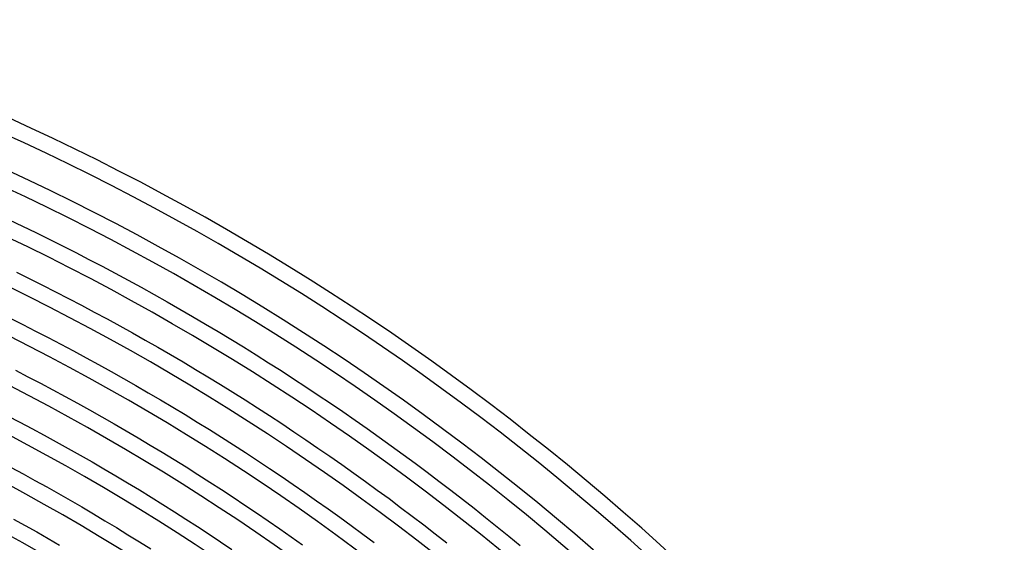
# Model space of a CAD drawing. Header units: millimetres. Extents: x -660 to 660, y -630 to 630.
# Tile 131 of 131: x 256 to 496, y 457 to 584. Entities that reach past the tile are written whole.
import ezdxf

# ---------------------------------------------------------------- set-up
doc = ezdxf.new("R2010")
doc.units = ezdxf.units.MM
doc.layers.add('THICK', color=7, linetype='Continuous')

msp = doc.modelspace()

# ---------------------------------------------------------------- linework, layer by layer
at = {"layer": 'THICK'}
for p, q in [((253.58, 535.49), (256.84, 533.94)), ((256.84, 533.94), (260.1, 532.36)), ((260.1, 532.36), (263.34, 530.76)), ((263.34, 530.76), (266.57, 529.15)), ((266.57, 529.15), (269.79, 527.51)), ((269.79, 527.51), (273.01, 525.85)), ((273.01, 525.85), (276.21, 524.18)), ((276.21, 524.18), (279.4, 522.49)), ((255.38, 522.7), (258.56, 521.13)), ((279.4, 522.49), (282.58, 520.77)), ((258.56, 521.13), (261.73, 519.55)), ((261.73, 519.55), (264.9, 517.94)), ((282.58, 520.77), (285.76, 519.04)), ((285.76, 519.04), (288.92, 517.28)), ((264.9, 517.94), (268.05, 516.31)), ((288.92, 517.28), (292.07, 515.51)), ((268.05, 516.31), (271.2, 514.67)), ((271.2, 514.67), (274.33, 513.01)), ((292.07, 515.51), (295.21, 513.72)), ((274.33, 513.01), (277.46, 511.32)), ((295.21, 513.72), (298.33, 511.91)), ((298.33, 511.91), (301.45, 510.08)), ((253.78, 511.5), (256.9, 509.95)), ((256.9, 509.95), (260, 508.37)), ((277.46, 511.32), (280.57, 509.62)), ((280.57, 509.62), (283.67, 507.9)), ((301.45, 510.08), (304.56, 508.23)), ((260, 508.37), (263.1, 506.77)), ((283.67, 507.9), (286.77, 506.16)), ((304.56, 508.23), (307.65, 506.37)), ((263.1, 506.77), (266.19, 505.16)), ((266.19, 505.16), (269.26, 503.53)), ((286.77, 506.16), (289.85, 504.4)), ((307.65, 506.37), (310.74, 504.48)), ((269.26, 503.53), (272.33, 501.87)), ((289.85, 504.4), (292.92, 502.62)), ((292.92, 502.62), (295.98, 500.83)), ((310.74, 504.48), (313.81, 502.57)), ((313.81, 502.57), (316.87, 500.65)), ((272.33, 501.87), (275.39, 500.2)), ((275.39, 500.2), (278.43, 498.51)), ((295.98, 500.83), (299.03, 499.01)), ((316.87, 500.65), (319.91, 498.71)), ((255.11, 498.8), (258.15, 497.23)), ((278.43, 498.51), (281.47, 496.81)), ((299.03, 499.01), (302.07, 497.18)), ((319.91, 498.71), (322.95, 496.75)), ((258.15, 497.23), (261.18, 495.65)), ((261.18, 495.65), (264.19, 494.05)), ((281.47, 496.81), (284.49, 495.08)), ((284.49, 495.08), (287.51, 493.34)), ((302.07, 497.18), (305.1, 495.33)), ((305.1, 495.33), (308.11, 493.46)), ((322.95, 496.75), (325.98, 494.77)), ((264.19, 494.05), (267.2, 492.43)), ((287.51, 493.34), (290.51, 491.57)), ((308.11, 493.46), (311.12, 491.57)), ((325.98, 494.77), (328.99, 492.77)), ((328.99, 492.77), (331.99, 490.76)), ((267.2, 492.43), (270.2, 490.79)), ((270.2, 490.79), (273.19, 489.13)), ((290.51, 491.57), (293.51, 489.79)), ((311.12, 491.57), (314.11, 489.66)), ((331.99, 490.76), (334.97, 488.72)), ((273.19, 489.13), (276.17, 487.45)), ((293.51, 489.79), (296.49, 487.99)), ((296.49, 487.99), (299.46, 486.17)), ((314.11, 489.66), (317.09, 487.74)), ((317.09, 487.74), (320.06, 485.79)), ((334.97, 488.72), (337.95, 486.67)), ((253.19, 487.69), (256.16, 486.14)), ((256.16, 486.14), (259.12, 484.57)), ((276.17, 487.45), (279.14, 485.76)), ((279.14, 485.76), (282.1, 484.05)), ((299.46, 486.17), (302.42, 484.34)), ((320.06, 485.79), (323.02, 483.83)), ((337.95, 486.67), (340.91, 484.6)), ((259.12, 484.57), (262.08, 482.98)), ((262.08, 482.98), (265.02, 481.37)), ((282.1, 484.05), (285.04, 482.32)), ((302.42, 484.34), (305.37, 482.48)), ((323.02, 483.83), (325.96, 481.85)), ((340.91, 484.6), (343.86, 482.51)), ((265.02, 481.37), (267.95, 479.74)), ((285.04, 482.32), (287.98, 480.57)), ((287.98, 480.57), (290.91, 478.8)), ((305.37, 482.48), (308.31, 480.61)), ((308.31, 480.61), (311.23, 478.72)), ((325.96, 481.85), (328.9, 479.85)), ((343.86, 482.51), (346.8, 480.4)), ((267.95, 479.74), (270.87, 478.1)), ((270.87, 478.1), (273.78, 476.44)), ((290.91, 478.8), (293.82, 477.02)), ((311.23, 478.72), (314.15, 476.82)), ((328.9, 479.85), (331.82, 477.84)), ((346.8, 480.4), (349.72, 478.28)), ((349.72, 478.28), (352.63, 476.14)), ((273.78, 476.44), (276.68, 474.76)), ((293.82, 477.02), (296.73, 475.22)), ((314.15, 476.82), (317.05, 474.89)), ((331.82, 477.84), (334.73, 475.81)), ((334.73, 475.81), (337.62, 473.75)), ((352.63, 476.14), (355.53, 473.98)), ((254.06, 475.09), (256.95, 473.53)), ((256.95, 473.53), (259.83, 471.95)), ((276.68, 474.76), (279.57, 473.06)), ((296.73, 475.22), (299.62, 473.4)), ((299.62, 473.4), (302.5, 471.56)), ((317.05, 474.89), (319.94, 472.95)), ((337.62, 473.75), (340.51, 471.69)), ((355.53, 473.98), (358.42, 471.8)), ((259.83, 471.95), (262.71, 470.36)), ((279.57, 473.06), (282.45, 471.35)), ((282.45, 471.35), (285.32, 469.62)), ((302.5, 471.56), (305.37, 469.71)), ((319.94, 472.95), (322.82, 470.99)), ((322.82, 470.99), (325.69, 469.01)), ((340.51, 471.69), (343.38, 469.6)), ((358.42, 471.8), (361.29, 469.6)), ((262.71, 470.36), (265.57, 468.75)), ((265.57, 468.75), (268.43, 467.12)), ((285.32, 469.62), (288.18, 467.87)), ((305.37, 469.71), (308.23, 467.84)), ((325.69, 469.01), (328.54, 467.01)), ((343.38, 469.6), (346.24, 467.5)), ((361.29, 469.6), (364.15, 467.39)), ((268.43, 467.12), (271.27, 465.47)), ((288.18, 467.87), (291.03, 466.1)), ((291.03, 466.1), (293.87, 464.32)), ((308.23, 467.84), (311.08, 465.95)), ((328.54, 467.01), (331.38, 465)), ((346.24, 467.5), (349.08, 465.38)), ((364.15, 467.39), (366.99, 465.16)), ((271.27, 465.47), (274.1, 463.81)), ((274.1, 463.81), (276.93, 462.13)), ((293.87, 464.32), (296.7, 462.52)), ((311.08, 465.95), (313.92, 464.04)), ((313.92, 464.04), (316.74, 462.12)), ((331.38, 465), (334.21, 462.97)), ((349.08, 465.38), (351.91, 463.24)), ((366.99, 465.16), (369.82, 462.91)), ((254.65, 462.53), (257.46, 460.97)), ((276.93, 462.13), (279.74, 460.43)), ((296.7, 462.52), (299.51, 460.7)), ((316.74, 462.12), (319.56, 460.18)), ((334.21, 462.97), (337.03, 460.92)), ((351.91, 463.24), (354.73, 461.08)), ((369.82, 462.91), (372.64, 460.65)), ((257.46, 460.97), (260.27, 459.39)), ((260.27, 459.39), (263.07, 457.8)), ((279.74, 460.43), (282.55, 458.71)), ((299.51, 460.7), (302.32, 458.86)), ((319.56, 460.18), (322.36, 458.22)), ((337.03, 460.92), (339.84, 458.86)), ((354.73, 461.08), (357.54, 458.91)), ((357.54, 458.91), (360.33, 456.72)), ((372.64, 460.65), (375.44, 458.37)), ((263.07, 457.8), (265.86, 456.18)), ((282.55, 458.71), (285.34, 456.98)), ((285.34, 456.98), (288.12, 455.23)), ((302.32, 458.86), (305.11, 457.01)), ((305.11, 457.01), (307.89, 455.14)), ((322.36, 458.22), (325.15, 456.25)), ((339.84, 458.86), (342.63, 456.78)), ((375.44, 458.37), (378.23, 456.07))]:
    msp.add_line(p, q, dxfattribs=at)
for radius, start, end in [(615, 36.18607, 71.8139), (611, 36.18756, 71.81247), (603.25, 36.03778, 71.96224), (599.25, 36.19122, 71.8088), (588.5, 36.19472, 71.80531), (577.75, 36.19833, 71.80164), (567, 36.2021, 71.7979), (556.25, 36.206, 71.794), (545.5, 36.2101, 71.79), (534.75, 36.2143, 71.7857), (524, 36.2187, 71.7813), (513.25, 36.2233, 71.7767), (502.5, 36.2281, 71.772), (491.75, 36.233, 71.767)]:
    msp.add_arc((0, 0), radius, start, end, dxfattribs=at)

doc.saveas('drawing.dxf')
